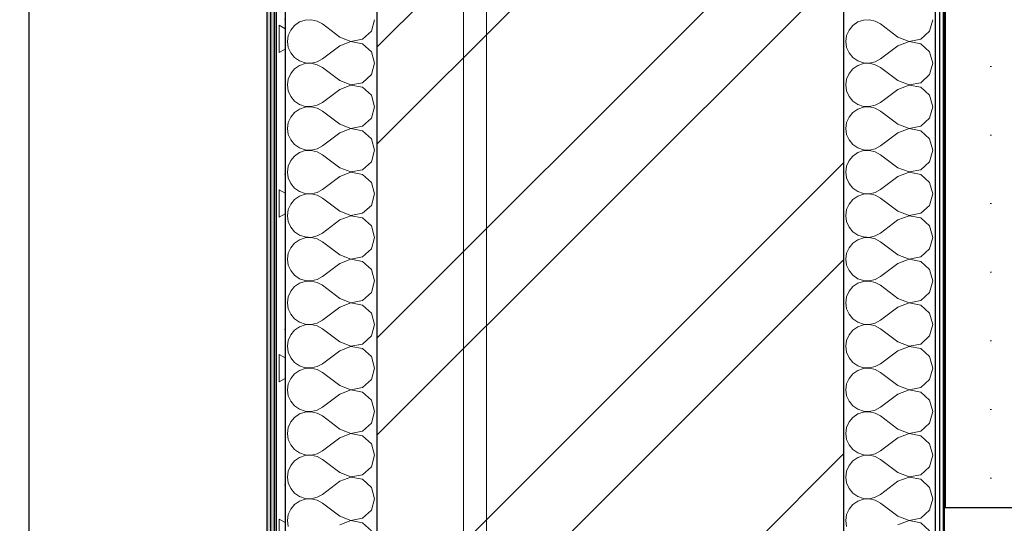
# Model space of a CAD drawing. Header units: millimetres. Extents: x -28821 to 130709, y -7627 to 10914.
# Tile 105 of 111: x 115745 to 116821, y 8519 to 9070. Entities that reach past the tile are written whole.
import ezdxf
from ezdxf.enums import TextEntityAlignment as Align

# ---------------------------------------------------------------- set-up
doc = ezdxf.new("R2010")
doc.units = ezdxf.units.MM
doc.header["$MEASUREMENT"] = 0
doc.set_wipeout_variables(frame=1)
doc.linetypes.add('Wipeout_Contour', pattern=[1000, 0, -1000])
doc.linetypes.add('Штрих-Штриховая', pattern=[1093.611073, 529.166651, -211.666656, 141.111112, -211.666656])
for name, color, linetype in [('1 Молдинги', 7, 'Continuous'), ('Новый_1_Конструктив-парапет', 7, 'Continuous'), ('Элемент Модели - Оси', 7, 'Continuous')]:
    doc.layers.add(name, color=color, linetype=linetype)
for name, color, linetype, lineweight in [('1 Молдинги_Ном._пера__101', 253, 'Continuous', 5), ('1 Молдинги_Ном._пера__21', 7, 'Continuous', 30), ('2D - Общий_Ном._пера__74', 255, 'Continuous', 0), ('Новый_1_Конструктив-парапет_Ном._пера__101', 253, 'Continuous', 5), ('Новый_1_Конструктив-парапет_Ном._пера__21', 7, 'Continuous', 30), ('Элемент Модели - Оси_Ном._пера__1', 7, 'Continuous', 15), ('Элемент Модели - Оси_Ном._пера__2', 8, 'Continuous', 15)]:
    doc.layers.add(name, color=color, linetype=linetype, lineweight=lineweight)
doc.styles.add('СГЕНЕРИР_СТИЛЬ_1', font='arial.ttf')
pattern_1 = [(45, (90931.04, -2556.36), (-111.3693, 111.3693), [0, -105, 0, -157.5]), (110, (91281.04, -2556.36), (148.0016, 53.8682), [0, -77, 0, -133])]

# ---------------------------------------------------------------- blocks, each defined once
blk = doc.blocks.new('Элемент Разреза_413_3', base_point=(90931, -2906.4))
at = {"layer": 'Новый_1_Конструктив-парапет_Ном._пера__21', "color": 7, "linetype": 'Continuous', "lineweight": 30}
blk.add_line((115755.1, 9470.8), (115755.1, 8258.6), dxfattribs=at)
blk = doc.blocks.new('Элемент Разреза_554_3', base_point=(90931, -2906.4))
at = {"color": 254, "linetype": 'Wipeout_Contour', "lineweight": 0, "ltscale": 2112970.759650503}
blk.add_wipeout([(116756.3, 9536.1), (116756.3, 8536.1), (116856.3, 8536.1), (116856.3, 8736.1), (116906.3, 8736.1), (116906.3, 8886.1), (117026.3, 8886.1), (117026.3, 9086.1), (117076.3, 9086.1), (117076.3, 9236.1), (117126.3, 9236.1), (117126.3, 9386.1), (117176.3, 9386.1), (117176.3, 9479.9), (117162.9, 9493.6), (117166.8, 9497.4), (117176.3, 9487.9), (117176.3, 9536.1)], dxfattribs=at).dxf.layer = '1 Молдинги'
at = {"layer": '1 Молдинги_Ном._пера__101', "linetype": 'Continuous', "lineweight": 5}
h = blk.add_hatch(dxfattribs=at)
h.set_pattern_fill('ШТУКАТУРКА__ГИПС_03_0003', color=253, style=0, pattern_type=2)
h.set_pattern_definition([(0, (90931.036, -2906.36), (0, 75), [0, -75])])
h.paths.add_polyline_path([(116756.3, 9536.1), (116756.3, 8536.1), (116856.3, 8536.1), (116856.3, 8736.1), (116906.3, 8736.1), (116906.3, 8886.1), (117026.3, 8886.1), (117026.3, 9086.1), (117076.3, 9086.1), (117076.3, 9236.1), (117126.3, 9236.1), (117126.3, 9386.1), (117176.3, 9386.1), (117176.3, 9479.9), (117162.9, 9493.6), (117166.8, 9497.4), (117176.3, 9487.9), (117176.3, 9536.1)])
at = {"layer": '1 Молдинги_Ном._пера__21', "color": 7, "linetype": 'Continuous', "lineweight": 30}
for p, q in [((116756.3, 9536.1), (116756.3, 8536.1)), ((117176.3, 9536.1), (116756.3, 9536.1)), ((117176.3, 9536.1), (117176.3, 9487.9)), ((117166.8, 9497.4), (117162.9, 9493.6)), ((117176.3, 9479.9), (117176.3, 9386.1)), ((117126.3, 9386.1), (117126.3, 9236.1)), ((117176.3, 9386.1), (117126.3, 9386.1)), ((117076.3, 9236.1), (117076.3, 9086.1)), ((117126.3, 9236.1), (117076.3, 9236.1)), ((117026.3, 9086.1), (117026.3, 8886.1)), ((117076.3, 9086.1), (117026.3, 9086.1)), ((116906.3, 8886.1), (116906.3, 8736.1)), ((117026.3, 8886.1), (116906.3, 8886.1)), ((116856.3, 8736.1), (116856.3, 8536.1)), ((116906.3, 8736.1), (116856.3, 8736.1)), ((116856.3, 8536.1), (116756.3, 8536.1))]:
    blk.add_line(p, q, dxfattribs=at)
at = {"layer": '1 Молдинги_Ном._пера__21', "color": 7, "linetype": 'Continuous', "lineweight": 30, "flags": 128}
for points in [[(117162.9, 9493.6), (117172, 9484.3), (117176.3, 9479.9)], [(117166.8, 9497.4), (117171.4, 9492.8), (117176.3, 9487.9)]]:
    blk.add_lwpolyline(points, dxfattribs=at)
blk = doc.blocks.new('*X666', base_point=(90931, -2906.4))
at = {"layer": 'Новый_1_Конструктив-парапет_Ном._пера__101', "color": 253, "linetype": 'Continuous', "lineweight": 5}
for p, q in [((116063.7, 9069.7), (116057.1, 9069.4)), ((116070, 9068.3), (116063.7, 9069.7)), ((116129.4, 9057.3), (116132.9, 9069.8)), ((116045.5, 9063.6), (116041.3, 9058.5)), ((116050.9, 9067.3), (116045.5, 9063.6)), ((116057.1, 9069.4), (116050.9, 9067.3)), ((116075.8, 9065.1), (116070, 9068.3)), ((116094.8, 9050.8), (116075.8, 9065.1)), ((116038.6, 9052.5), (116037.7, 9046)), ((116041.3, 9058.5), (116038.6, 9052.5)), ((116094.8, 9050.8), (116107, 9046.1)), ((116107, 9046.1), (116119.8, 9048.5)), ((116119.8, 9048.5), (116129.4, 9057.3)), ((116037.7, 9046), (116038.6, 9039.5)), ((116038.6, 9039.5), (116041.3, 9033.5)), ((116094.8, 9041.3), (116075.8, 9027)), ((116107, 9045.9), (116094.8, 9041.3)), ((116119.8, 9043.5), (116107, 9045.9)), ((116129.4, 9034.7), (116119.8, 9043.5)), ((116041.3, 9033.5), (116045.5, 9028.4)), ((116045.5, 9028.4), (116050.9, 9024.7)), ((116070, 9023.8), (116075.8, 9027)), ((116132.9, 9022.2), (116129.4, 9034.7)), ((116045.5, 9016), (116041.3, 9010.9)), ((116050.9, 9019.7), (116045.5, 9016)), ((116050.9, 9024.7), (116057.1, 9022.6)), ((116057.1, 9021.8), (116050.9, 9019.7)), ((116057.1, 9022.6), (116063.7, 9022.3)), ((116063.7, 9022.1), (116057.1, 9021.8)), ((116063.7, 9022.3), (116070, 9023.8)), ((116070, 9020.6), (116063.7, 9022.1)), ((116075.8, 9017.5), (116070, 9020.6)), ((116094.8, 9003.2), (116075.8, 9017.5)), ((116129.4, 9009.7), (116132.9, 9022.2)), ((116041.3, 9010.9), (116038.6, 9004.9)), ((116119.8, 9000.9), (116129.4, 9009.7)), ((116038.6, 9004.9), (116037.7, 8998.4)), ((116037.7, 8998.4), (116038.6, 8991.9)), ((116094.8, 9003.2), (116107, 8998.5)), ((116107, 8998.3), (116094.8, 8993.6)), ((116107, 8998.5), (116119.8, 9000.9)), ((116119.8, 8995.9), (116107, 8998.3)), ((116129.4, 8987.1), (116119.8, 8995.9)), ((116038.6, 8991.9), (116041.3, 8985.9)), ((116041.3, 8985.9), (116045.5, 8980.8)), ((116094.8, 8993.6), (116075.8, 8979.4)), ((116132.9, 8974.6), (116129.4, 8987.1)), ((116045.5, 8980.8), (116050.9, 8977.1)), ((116050.9, 8977.1), (116057.1, 8975)), ((116057.1, 8974.2), (116050.9, 8972.1)), ((116057.1, 8975), (116063.7, 8974.7)), ((116063.7, 8974.5), (116057.1, 8974.2)), ((116063.7, 8974.7), (116070, 8976.2)), ((116070, 8973), (116063.7, 8974.5)), ((116070, 8976.2), (116075.8, 8979.4)), ((116075.8, 8969.8), (116070, 8973)), ((116129.4, 8962.1), (116132.9, 8974.6)), ((116041.3, 8963.3), (116038.6, 8957.3)), ((116045.5, 8968.4), (116041.3, 8963.3)), ((116050.9, 8972.1), (116045.5, 8968.4)), ((116094.8, 8955.5), (116075.8, 8969.8)), ((116119.8, 8953.3), (116129.4, 8962.1)), ((116038.6, 8957.3), (116037.7, 8950.8)), ((116094.8, 8955.5), (116107, 8950.9)), ((116107, 8950.9), (116119.8, 8953.3)), ((116037.7, 8950.8), (116038.6, 8944.3)), ((116038.6, 8944.3), (116041.3, 8938.3)), ((116094.8, 8946), (116075.8, 8931.7)), ((116107, 8950.7), (116094.8, 8946)), ((116119.8, 8948.3), (116107, 8950.7)), ((116129.4, 8939.5), (116119.8, 8948.3)), ((116041.3, 8938.3), (116045.5, 8933.2)), ((116045.5, 8933.2), (116050.9, 8929.5)), ((116070, 8928.6), (116075.8, 8931.7)), ((116132.9, 8927), (116129.4, 8939.5)), ((116045.5, 8920.7), (116041.3, 8915.7)), ((116050.9, 8924.5), (116045.5, 8920.7)), ((116050.9, 8929.5), (116057.1, 8927.4)), ((116057.1, 8926.6), (116050.9, 8924.5)), ((116057.1, 8927.4), (116063.7, 8927.1)), ((116063.7, 8926.9), (116057.1, 8926.6)), ((116063.7, 8927.1), (116070, 8928.6)), ((116070, 8925.4), (116063.7, 8926.9)), ((116075.8, 8922.2), (116070, 8925.4)), ((116094.8, 8907.9), (116075.8, 8922.2)), ((116129.4, 8914.5), (116132.9, 8927)), ((116038.6, 8909.7), (116037.7, 8903.2)), ((116041.3, 8915.7), (116038.6, 8909.7)), ((116119.8, 8905.7), (116129.4, 8914.5)), ((116037.7, 8903.2), (116038.6, 8896.7)), ((116094.8, 8898.4), (116075.8, 8884.1)), ((116094.8, 8907.9), (116107, 8903.3)), ((116107, 8903.1), (116094.8, 8898.4)), ((116107, 8903.3), (116119.8, 8905.7)), ((116119.8, 8900.7), (116107, 8903.1)), ((116129.4, 8891.9), (116119.8, 8900.7)), ((116038.6, 8896.7), (116041.3, 8890.6)), ((116041.3, 8890.6), (116045.5, 8885.6)), ((116132.9, 8879.4), (116129.4, 8891.9)), ((116045.5, 8885.6), (116050.9, 8881.9)), ((116050.9, 8876.8), (116045.5, 8873.1)), ((116050.9, 8881.9), (116057.1, 8879.8)), ((116057.1, 8878.9), (116050.9, 8876.8)), ((116057.1, 8879.8), (116063.7, 8879.5)), ((116063.7, 8879.3), (116057.1, 8878.9)), ((116063.7, 8879.5), (116070, 8880.9)), ((116070, 8877.8), (116063.7, 8879.3)), ((116070, 8880.9), (116075.8, 8884.1)), ((116075.8, 8874.6), (116070, 8877.8)), ((116129.4, 8866.8), (116132.9, 8879.4)), ((116041.3, 8868.1), (116038.6, 8862.1)), ((116045.5, 8873.1), (116041.3, 8868.1)), ((116094.8, 8860.3), (116075.8, 8874.6)), ((116119.8, 8858.1), (116129.4, 8866.8)), ((116038.6, 8862.1), (116037.7, 8855.5)), ((116037.7, 8855.5), (116038.6, 8849)), ((116094.8, 8860.3), (116107, 8855.6)), ((116107, 8855.5), (116094.8, 8850.8)), ((116107, 8855.6), (116119.8, 8858.1)), ((116119.8, 8853), (116107, 8855.5)), ((116038.6, 8849), (116041.3, 8843)), ((116094.8, 8850.8), (116075.8, 8836.5)), ((116129.4, 8844.3), (116119.8, 8853)), ((116132.9, 8831.7), (116129.4, 8844.3)), ((116041.3, 8843), (116045.5, 8838)), ((116045.5, 8838), (116050.9, 8834.3)), ((116050.9, 8834.3), (116057.1, 8832.2)), ((116063.7, 8831.8), (116070, 8833.3)), ((116070, 8833.3), (116075.8, 8836.5)), ((116045.5, 8825.5), (116041.3, 8820.4)), ((116050.9, 8829.2), (116045.5, 8825.5)), ((116057.1, 8831.3), (116050.9, 8829.2)), ((116057.1, 8832.2), (116063.7, 8831.8)), ((116063.7, 8831.6), (116057.1, 8831.3)), ((116070, 8830.2), (116063.7, 8831.6)), ((116075.8, 8827), (116070, 8830.2)), ((116094.8, 8812.7), (116075.8, 8827)), ((116129.4, 8819.2), (116132.9, 8831.7)), ((116038.6, 8814.4), (116037.7, 8807.9)), ((116041.3, 8820.4), (116038.6, 8814.4)), ((116094.8, 8812.7), (116107, 8808)), ((116119.8, 8810.4), (116129.4, 8819.2)), ((116037.7, 8807.9), (116038.6, 8801.4)), ((116038.6, 8801.4), (116041.3, 8795.4)), ((116094.8, 8803.2), (116075.8, 8788.9)), ((116107, 8807.8), (116094.8, 8803.2)), ((116107, 8808), (116119.8, 8810.4)), ((116119.8, 8805.4), (116107, 8807.8)), ((116129.4, 8796.6), (116119.8, 8805.4)), ((116041.3, 8795.4), (116045.5, 8790.4)), ((116045.5, 8790.4), (116050.9, 8786.6)), ((116132.9, 8784.1), (116129.4, 8796.6)), ((116050.9, 8781.6), (116045.5, 8777.9)), ((116050.9, 8786.6), (116057.1, 8784.5)), ((116057.1, 8783.7), (116050.9, 8781.6)), ((116057.1, 8784.5), (116063.7, 8784.2)), ((116063.7, 8784), (116057.1, 8783.7)), ((116063.7, 8784.2), (116070, 8785.7)), ((116070, 8782.5), (116063.7, 8784)), ((116070, 8785.7), (116075.8, 8788.9)), ((116075.8, 8779.4), (116070, 8782.5)), ((116094.8, 8765.1), (116075.8, 8779.4)), ((116129.4, 8771.6), (116132.9, 8784.1)), ((116041.3, 8772.8), (116038.6, 8766.8)), ((116045.5, 8777.9), (116041.3, 8772.8)), ((116119.8, 8762.8), (116129.4, 8771.6)), ((116038.6, 8766.8), (116037.7, 8760.3)), ((116037.7, 8760.3), (116038.6, 8753.8)), ((116094.8, 8765.1), (116107, 8760.4)), ((116107, 8760.2), (116094.8, 8755.5)), ((116107, 8760.4), (116119.8, 8762.8)), ((116119.8, 8757.8), (116107, 8760.2)), ((116129.4, 8749), (116119.8, 8757.8)), ((116038.6, 8753.8), (116041.3, 8747.8)), ((116041.3, 8747.8), (116045.5, 8742.7)), ((116094.8, 8755.5), (116075.8, 8741.3)), ((116132.9, 8736.5), (116129.4, 8749)), ((116045.5, 8742.7), (116050.9, 8739)), ((116050.9, 8739), (116057.1, 8736.9)), ((116057.1, 8736.9), (116063.7, 8736.6)), ((116063.7, 8736.4), (116057.1, 8736.1)), ((116063.7, 8736.6), (116070, 8738.1)), ((116070, 8734.9), (116063.7, 8736.4)), ((116070, 8738.1), (116075.8, 8741.3)), ((116129.4, 8724), (116132.9, 8736.5)), ((116045.5, 8730.3), (116041.3, 8725.2)), ((116050.9, 8734), (116045.5, 8730.3)), ((116057.1, 8736.1), (116050.9, 8734)), ((116075.8, 8731.7), (116070, 8734.9)), ((116094.8, 8717.5), (116075.8, 8731.7)), ((116038.6, 8719.2), (116037.7, 8712.7)), ((116041.3, 8725.2), (116038.6, 8719.2)), ((116094.8, 8717.5), (116107, 8712.8)), ((116107, 8712.8), (116119.8, 8715.2)), ((116119.8, 8715.2), (116129.4, 8724)), ((116037.7, 8712.7), (116038.6, 8706.2)), ((116038.6, 8706.2), (116041.3, 8700.2)), ((116094.8, 8707.9), (116075.8, 8693.6)), ((116107, 8712.6), (116094.8, 8707.9)), ((116119.8, 8710.2), (116107, 8712.6)), ((116129.4, 8701.4), (116119.8, 8710.2)), ((116041.3, 8700.2), (116045.5, 8695.1)), ((116045.5, 8695.1), (116050.9, 8691.4)), ((116070, 8690.5), (116075.8, 8693.6)), ((116132.9, 8688.9), (116129.4, 8701.4)), ((116045.5, 8682.6), (116041.3, 8677.6)), ((116050.9, 8686.4), (116045.5, 8682.6)), ((116050.9, 8691.4), (116057.1, 8689.3)), ((116057.1, 8688.5), (116050.9, 8686.4)), ((116057.1, 8689.3), (116063.7, 8689)), ((116063.7, 8688.8), (116057.1, 8688.5)), ((116063.7, 8689), (116070, 8690.5)), ((116070, 8687.3), (116063.7, 8688.8)), ((116075.8, 8684.1), (116070, 8687.3)), ((116094.8, 8669.8), (116075.8, 8684.1)), ((116129.4, 8676.4), (116132.9, 8688.9)), ((116038.6, 8671.6), (116037.7, 8665.1)), ((116041.3, 8677.6), (116038.6, 8671.6)), ((116119.8, 8667.6), (116129.4, 8676.4)), ((116037.7, 8665.1), (116038.6, 8658.6)), ((116094.8, 8669.8), (116107, 8665.2)), ((116107, 8665), (116094.8, 8660.3)), ((116107, 8665.2), (116119.8, 8667.6)), ((116119.8, 8662.6), (116107, 8665)), ((116129.4, 8653.8), (116119.8, 8662.6)), ((116038.6, 8658.6), (116041.3, 8652.6)), ((116041.3, 8652.6), (116045.5, 8647.5)), ((116094.8, 8660.3), (116075.8, 8646)), ((116132.9, 8641.3), (116129.4, 8653.8)), ((116045.5, 8647.5), (116050.9, 8643.8)), ((116050.9, 8643.8), (116057.1, 8641.7)), ((116057.1, 8640.8), (116050.9, 8638.7)), ((116057.1, 8641.7), (116063.7, 8641.4)), ((116063.7, 8641.2), (116057.1, 8640.8)), ((116063.7, 8641.4), (116070, 8642.8)), ((116070, 8639.7), (116063.7, 8641.2)), ((116070, 8642.8), (116075.8, 8646)), ((116075.8, 8636.5), (116070, 8639.7)), ((116129.4, 8628.7), (116132.9, 8641.3)), ((116041.3, 8630), (116038.6, 8624)), ((116045.5, 8635), (116041.3, 8630)), ((116050.9, 8638.7), (116045.5, 8635)), ((116094.8, 8622.2), (116075.8, 8636.5)), ((116119.8, 8620), (116129.4, 8628.7)), ((116038.6, 8624), (116037.7, 8617.5)), ((116094.8, 8622.2), (116107, 8617.5)), ((116107, 8617.5), (116119.8, 8620)), ((116037.7, 8617.5), (116038.6, 8610.9)), ((116038.6, 8610.9), (116041.3, 8604.9)), ((116094.8, 8612.7), (116075.8, 8598.4)), ((116107, 8617.4), (116094.8, 8612.7)), ((116119.8, 8614.9), (116107, 8617.4)), ((116129.4, 8606.2), (116119.8, 8614.9)), ((116041.3, 8604.9), (116045.5, 8599.9)), ((116045.5, 8599.9), (116050.9, 8596.2)), ((116070, 8595.2), (116075.8, 8598.4)), ((116132.9, 8593.6), (116129.4, 8606.2)), ((116045.5, 8587.4), (116041.3, 8582.4)), ((116050.9, 8591.1), (116045.5, 8587.4)), ((116050.9, 8596.2), (116057.1, 8594.1)), ((116057.1, 8593.2), (116050.9, 8591.1)), ((116057.1, 8594.1), (116063.7, 8593.7)), ((116063.7, 8593.5), (116057.1, 8593.2)), ((116063.7, 8593.7), (116070, 8595.2)), ((116070, 8592.1), (116063.7, 8593.5)), ((116075.8, 8588.9), (116070, 8592.1)), ((116094.8, 8574.6), (116075.8, 8588.9)), ((116129.4, 8581.1), (116132.9, 8593.6)), ((116038.6, 8576.3), (116037.7, 8569.8)), ((116041.3, 8582.4), (116038.6, 8576.3)), ((116119.8, 8572.3), (116129.4, 8581.1)), ((116037.7, 8569.8), (116038.6, 8563.3)), ((116094.8, 8565.1), (116075.8, 8550.8)), ((116094.8, 8574.6), (116107, 8569.9)), ((116107, 8569.7), (116094.8, 8565.1)), ((116107, 8569.9), (116119.8, 8572.3)), ((116119.8, 8567.3), (116107, 8569.7)), ((116129.4, 8558.5), (116119.8, 8567.3)), ((116038.6, 8563.3), (116041.3, 8557.3)), ((116041.3, 8557.3), (116045.5, 8552.3)), ((116132.9, 8546), (116129.4, 8558.5)), ((116045.5, 8552.3), (116050.9, 8548.5)), ((116050.9, 8543.5), (116045.5, 8539.8)), ((116050.9, 8548.5), (116057.1, 8546.4)), ((116057.1, 8545.6), (116050.9, 8543.5)), ((116057.1, 8546.4), (116063.7, 8546.1)), ((116063.7, 8545.9), (116057.1, 8545.6)), ((116063.7, 8546.1), (116070, 8547.6)), ((116070, 8544.4), (116063.7, 8545.9)), ((116070, 8547.6), (116075.8, 8550.8)), ((116075.8, 8541.3), (116070, 8544.4)), ((116129.4, 8533.5), (116132.9, 8546)), ((116041.3, 8534.7), (116038.6, 8528.7)), ((116045.5, 8539.8), (116041.3, 8534.7)), ((116094.8, 8527), (116075.8, 8541.3)), ((116119.8, 8524.7), (116129.4, 8533.5)), ((116038.6, 8528.7), (116037.7, 8522.2)), ((116037.7, 8522.2), (116038.6, 8515.7)), ((116094.8, 8527), (116107, 8522.3)), ((116107, 8522.1), (116094.8, 8517.5)), ((116107, 8522.3), (116119.8, 8524.7)), ((116119.8, 8519.7), (116107, 8522.1)), ((116129.4, 8510.9), (116119.8, 8519.7))]:
    blk.add_line(p, q, dxfattribs=at)
blk = doc.blocks.new('*X667', base_point=(90931, -2906.4))
at = {"layer": 'Новый_1_Конструктив-парапет_Ном._пера__101', "color": 253, "linetype": 'Continuous', "lineweight": 5}
for p, q in [((116673.7, 9069.7), (116667.1, 9069.4)), ((116680, 9068.3), (116673.7, 9069.7)), ((116739.4, 9057.3), (116742.9, 9069.8)), ((116655.5, 9063.6), (116651.3, 9058.5)), ((116660.9, 9067.3), (116655.5, 9063.6)), ((116667.1, 9069.4), (116660.9, 9067.3)), ((116685.8, 9065.1), (116680, 9068.3)), ((116704.8, 9050.8), (116685.8, 9065.1)), ((116648.6, 9052.5), (116647.7, 9046)), ((116651.3, 9058.5), (116648.6, 9052.5)), ((116704.8, 9050.8), (116717, 9046.1)), ((116717, 9046.1), (116729.8, 9048.5)), ((116729.8, 9048.5), (116739.4, 9057.3)), ((116647.7, 9046), (116648.6, 9039.5)), ((116648.6, 9039.5), (116651.3, 9033.5)), ((116704.8, 9041.3), (116685.8, 9027)), ((116717, 9045.9), (116704.8, 9041.3)), ((116729.8, 9043.5), (116717, 9045.9)), ((116739.4, 9034.7), (116729.8, 9043.5)), ((116651.3, 9033.5), (116655.5, 9028.4)), ((116655.5, 9028.4), (116660.9, 9024.7)), ((116680, 9023.8), (116685.8, 9027)), ((116742.9, 9022.2), (116739.4, 9034.7)), ((116655.5, 9016), (116651.3, 9010.9)), ((116660.9, 9019.7), (116655.5, 9016)), ((116660.9, 9024.7), (116667.1, 9022.6)), ((116667.1, 9021.8), (116660.9, 9019.7)), ((116667.1, 9022.6), (116673.7, 9022.3)), ((116673.7, 9022.1), (116667.1, 9021.8)), ((116673.7, 9022.3), (116680, 9023.8)), ((116680, 9020.6), (116673.7, 9022.1)), ((116685.8, 9017.5), (116680, 9020.6)), ((116704.8, 9003.2), (116685.8, 9017.5)), ((116739.4, 9009.7), (116742.9, 9022.2)), ((116651.3, 9010.9), (116648.6, 9004.9)), ((116729.8, 9000.9), (116739.4, 9009.7)), ((116648.6, 9004.9), (116647.7, 8998.4)), ((116647.7, 8998.4), (116648.6, 8991.9)), ((116704.8, 9003.2), (116717, 8998.5)), ((116717, 8998.3), (116704.8, 8993.6)), ((116717, 8998.5), (116729.8, 9000.9)), ((116729.8, 8995.9), (116717, 8998.3)), ((116739.4, 8987.1), (116729.8, 8995.9)), ((116648.6, 8991.9), (116651.3, 8985.9)), ((116651.3, 8985.9), (116655.5, 8980.8)), ((116704.8, 8993.6), (116685.8, 8979.4)), ((116742.9, 8974.6), (116739.4, 8987.1)), ((116655.5, 8980.8), (116660.9, 8977.1)), ((116660.9, 8977.1), (116667.1, 8975)), ((116667.1, 8974.2), (116660.9, 8972.1)), ((116667.1, 8975), (116673.7, 8974.7)), ((116673.7, 8974.5), (116667.1, 8974.2)), ((116673.7, 8974.7), (116680, 8976.2)), ((116680, 8973), (116673.7, 8974.5)), ((116680, 8976.2), (116685.8, 8979.4)), ((116685.8, 8969.8), (116680, 8973)), ((116739.4, 8962.1), (116742.9, 8974.6)), ((116651.3, 8963.3), (116648.6, 8957.3)), ((116655.5, 8968.4), (116651.3, 8963.3)), ((116660.9, 8972.1), (116655.5, 8968.4)), ((116704.8, 8955.5), (116685.8, 8969.8)), ((116729.8, 8953.3), (116739.4, 8962.1)), ((116648.6, 8957.3), (116647.7, 8950.8)), ((116704.8, 8955.5), (116717, 8950.9)), ((116717, 8950.9), (116729.8, 8953.3)), ((116647.7, 8950.8), (116648.6, 8944.3)), ((116648.6, 8944.3), (116651.3, 8938.3)), ((116704.8, 8946), (116685.8, 8931.7)), ((116717, 8950.7), (116704.8, 8946)), ((116729.8, 8948.3), (116717, 8950.7)), ((116739.4, 8939.5), (116729.8, 8948.3)), ((116651.3, 8938.3), (116655.5, 8933.2)), ((116655.5, 8933.2), (116660.9, 8929.5)), ((116680, 8928.6), (116685.8, 8931.7)), ((116742.9, 8927), (116739.4, 8939.5)), ((116655.5, 8920.7), (116651.3, 8915.7)), ((116660.9, 8924.5), (116655.5, 8920.7)), ((116660.9, 8929.5), (116667.1, 8927.4)), ((116667.1, 8926.6), (116660.9, 8924.5)), ((116667.1, 8927.4), (116673.7, 8927.1)), ((116673.7, 8926.9), (116667.1, 8926.6)), ((116673.7, 8927.1), (116680, 8928.6)), ((116680, 8925.4), (116673.7, 8926.9)), ((116685.8, 8922.2), (116680, 8925.4)), ((116704.8, 8907.9), (116685.8, 8922.2)), ((116739.4, 8914.5), (116742.9, 8927)), ((116648.6, 8909.7), (116647.7, 8903.2)), ((116651.3, 8915.7), (116648.6, 8909.7)), ((116729.8, 8905.7), (116739.4, 8914.5)), ((116647.7, 8903.2), (116648.6, 8896.7)), ((116704.8, 8898.4), (116685.8, 8884.1)), ((116704.8, 8907.9), (116717, 8903.3)), ((116717, 8903.1), (116704.8, 8898.4)), ((116717, 8903.3), (116729.8, 8905.7)), ((116729.8, 8900.7), (116717, 8903.1)), ((116739.4, 8891.9), (116729.8, 8900.7)), ((116648.6, 8896.7), (116651.3, 8890.6)), ((116651.3, 8890.6), (116655.5, 8885.6)), ((116742.9, 8879.4), (116739.4, 8891.9)), ((116655.5, 8885.6), (116660.9, 8881.9)), ((116660.9, 8876.8), (116655.5, 8873.1)), ((116660.9, 8881.9), (116667.1, 8879.8)), ((116667.1, 8878.9), (116660.9, 8876.8)), ((116667.1, 8879.8), (116673.7, 8879.5)), ((116673.7, 8879.3), (116667.1, 8878.9)), ((116673.7, 8879.5), (116680, 8880.9)), ((116680, 8877.8), (116673.7, 8879.3)), ((116680, 8880.9), (116685.8, 8884.1)), ((116685.8, 8874.6), (116680, 8877.8)), ((116739.4, 8866.8), (116742.9, 8879.4)), ((116651.3, 8868.1), (116648.6, 8862.1)), ((116655.5, 8873.1), (116651.3, 8868.1)), ((116704.8, 8860.3), (116685.8, 8874.6)), ((116729.8, 8858.1), (116739.4, 8866.8)), ((116648.6, 8862.1), (116647.7, 8855.5)), ((116647.7, 8855.5), (116648.6, 8849)), ((116704.8, 8860.3), (116717, 8855.6)), ((116717, 8855.5), (116704.8, 8850.8)), ((116717, 8855.6), (116729.8, 8858.1)), ((116729.8, 8853), (116717, 8855.5)), ((116648.6, 8849), (116651.3, 8843)), ((116704.8, 8850.8), (116685.8, 8836.5)), ((116739.4, 8844.3), (116729.8, 8853)), ((116742.9, 8831.7), (116739.4, 8844.3)), ((116651.3, 8843), (116655.5, 8838)), ((116655.5, 8838), (116660.9, 8834.3)), ((116660.9, 8834.3), (116667.1, 8832.2)), ((116673.7, 8831.8), (116680, 8833.3)), ((116680, 8833.3), (116685.8, 8836.5)), ((116655.5, 8825.5), (116651.3, 8820.4)), ((116660.9, 8829.2), (116655.5, 8825.5)), ((116667.1, 8831.3), (116660.9, 8829.2)), ((116667.1, 8832.2), (116673.7, 8831.8)), ((116673.7, 8831.6), (116667.1, 8831.3)), ((116680, 8830.2), (116673.7, 8831.6)), ((116685.8, 8827), (116680, 8830.2)), ((116704.8, 8812.7), (116685.8, 8827)), ((116739.4, 8819.2), (116742.9, 8831.7)), ((116648.6, 8814.4), (116647.7, 8807.9)), ((116651.3, 8820.4), (116648.6, 8814.4)), ((116704.8, 8812.7), (116717, 8808)), ((116729.8, 8810.4), (116739.4, 8819.2)), ((116647.7, 8807.9), (116648.6, 8801.4)), ((116648.6, 8801.4), (116651.3, 8795.4)), ((116704.8, 8803.2), (116685.8, 8788.9)), ((116717, 8807.8), (116704.8, 8803.2)), ((116717, 8808), (116729.8, 8810.4)), ((116729.8, 8805.4), (116717, 8807.8)), ((116739.4, 8796.6), (116729.8, 8805.4)), ((116651.3, 8795.4), (116655.5, 8790.4)), ((116655.5, 8790.4), (116660.9, 8786.6)), ((116742.9, 8784.1), (116739.4, 8796.6)), ((116660.9, 8781.6), (116655.5, 8777.9)), ((116660.9, 8786.6), (116667.1, 8784.5)), ((116667.1, 8783.7), (116660.9, 8781.6)), ((116667.1, 8784.5), (116673.7, 8784.2)), ((116673.7, 8784), (116667.1, 8783.7)), ((116673.7, 8784.2), (116680, 8785.7)), ((116680, 8782.5), (116673.7, 8784)), ((116680, 8785.7), (116685.8, 8788.9)), ((116685.8, 8779.4), (116680, 8782.5)), ((116704.8, 8765.1), (116685.8, 8779.4)), ((116739.4, 8771.6), (116742.9, 8784.1)), ((116651.3, 8772.8), (116648.6, 8766.8)), ((116655.5, 8777.9), (116651.3, 8772.8)), ((116729.8, 8762.8), (116739.4, 8771.6)), ((116648.6, 8766.8), (116647.7, 8760.3)), ((116647.7, 8760.3), (116648.6, 8753.8)), ((116704.8, 8765.1), (116717, 8760.4)), ((116717, 8760.2), (116704.8, 8755.5)), ((116717, 8760.4), (116729.8, 8762.8)), ((116729.8, 8757.8), (116717, 8760.2)), ((116739.4, 8749), (116729.8, 8757.8)), ((116648.6, 8753.8), (116651.3, 8747.8)), ((116651.3, 8747.8), (116655.5, 8742.7)), ((116704.8, 8755.5), (116685.8, 8741.3)), ((116742.9, 8736.5), (116739.4, 8749)), ((116655.5, 8742.7), (116660.9, 8739)), ((116660.9, 8739), (116667.1, 8736.9)), ((116667.1, 8736.9), (116673.7, 8736.6)), ((116673.7, 8736.4), (116667.1, 8736.1)), ((116673.7, 8736.6), (116680, 8738.1)), ((116680, 8734.9), (116673.7, 8736.4)), ((116680, 8738.1), (116685.8, 8741.3)), ((116739.4, 8724), (116742.9, 8736.5)), ((116655.5, 8730.3), (116651.3, 8725.2)), ((116660.9, 8734), (116655.5, 8730.3)), ((116667.1, 8736.1), (116660.9, 8734)), ((116685.8, 8731.7), (116680, 8734.9)), ((116704.8, 8717.5), (116685.8, 8731.7)), ((116648.6, 8719.2), (116647.7, 8712.7)), ((116651.3, 8725.2), (116648.6, 8719.2)), ((116704.8, 8717.5), (116717, 8712.8)), ((116717, 8712.8), (116729.8, 8715.2)), ((116729.8, 8715.2), (116739.4, 8724)), ((116647.7, 8712.7), (116648.6, 8706.2)), ((116648.6, 8706.2), (116651.3, 8700.2)), ((116704.8, 8707.9), (116685.8, 8693.6)), ((116717, 8712.6), (116704.8, 8707.9)), ((116729.8, 8710.2), (116717, 8712.6)), ((116739.4, 8701.4), (116729.8, 8710.2)), ((116651.3, 8700.2), (116655.5, 8695.1)), ((116655.5, 8695.1), (116660.9, 8691.4)), ((116680, 8690.5), (116685.8, 8693.6)), ((116742.9, 8688.9), (116739.4, 8701.4)), ((116655.5, 8682.6), (116651.3, 8677.6)), ((116660.9, 8686.4), (116655.5, 8682.6)), ((116660.9, 8691.4), (116667.1, 8689.3)), ((116667.1, 8688.5), (116660.9, 8686.4)), ((116667.1, 8689.3), (116673.7, 8689)), ((116673.7, 8688.8), (116667.1, 8688.5)), ((116673.7, 8689), (116680, 8690.5)), ((116680, 8687.3), (116673.7, 8688.8)), ((116685.8, 8684.1), (116680, 8687.3)), ((116704.8, 8669.8), (116685.8, 8684.1)), ((116739.4, 8676.4), (116742.9, 8688.9)), ((116648.6, 8671.6), (116647.7, 8665.1)), ((116651.3, 8677.6), (116648.6, 8671.6)), ((116729.8, 8667.6), (116739.4, 8676.4)), ((116647.7, 8665.1), (116648.6, 8658.6)), ((116704.8, 8669.8), (116717, 8665.2)), ((116717, 8665), (116704.8, 8660.3)), ((116717, 8665.2), (116729.8, 8667.6)), ((116729.8, 8662.6), (116717, 8665)), ((116739.4, 8653.8), (116729.8, 8662.6)), ((116648.6, 8658.6), (116651.3, 8652.6)), ((116651.3, 8652.6), (116655.5, 8647.5)), ((116704.8, 8660.3), (116685.8, 8646)), ((116742.9, 8641.3), (116739.4, 8653.8)), ((116655.5, 8647.5), (116660.9, 8643.8)), ((116660.9, 8643.8), (116667.1, 8641.7)), ((116667.1, 8640.8), (116660.9, 8638.7)), ((116667.1, 8641.7), (116673.7, 8641.4)), ((116673.7, 8641.2), (116667.1, 8640.8)), ((116673.7, 8641.4), (116680, 8642.8)), ((116680, 8639.7), (116673.7, 8641.2)), ((116680, 8642.8), (116685.8, 8646)), ((116685.8, 8636.5), (116680, 8639.7)), ((116739.4, 8628.7), (116742.9, 8641.3)), ((116651.3, 8630), (116648.6, 8624)), ((116655.5, 8635), (116651.3, 8630)), ((116660.9, 8638.7), (116655.5, 8635)), ((116704.8, 8622.2), (116685.8, 8636.5)), ((116729.8, 8620), (116739.4, 8628.7)), ((116648.6, 8624), (116647.7, 8617.5)), ((116704.8, 8622.2), (116717, 8617.5)), ((116717, 8617.5), (116729.8, 8620)), ((116647.7, 8617.5), (116648.6, 8610.9)), ((116648.6, 8610.9), (116651.3, 8604.9)), ((116704.8, 8612.7), (116685.8, 8598.4)), ((116717, 8617.4), (116704.8, 8612.7)), ((116729.8, 8614.9), (116717, 8617.4)), ((116739.4, 8606.2), (116729.8, 8614.9)), ((116651.3, 8604.9), (116655.5, 8599.9)), ((116655.5, 8599.9), (116660.9, 8596.2)), ((116680, 8595.2), (116685.8, 8598.4)), ((116742.9, 8593.6), (116739.4, 8606.2)), ((116655.5, 8587.4), (116651.3, 8582.4)), ((116660.9, 8591.1), (116655.5, 8587.4)), ((116660.9, 8596.2), (116667.1, 8594.1)), ((116667.1, 8593.2), (116660.9, 8591.1)), ((116667.1, 8594.1), (116673.7, 8593.7)), ((116673.7, 8593.5), (116667.1, 8593.2)), ((116673.7, 8593.7), (116680, 8595.2)), ((116680, 8592.1), (116673.7, 8593.5)), ((116685.8, 8588.9), (116680, 8592.1)), ((116704.8, 8574.6), (116685.8, 8588.9)), ((116739.4, 8581.1), (116742.9, 8593.6)), ((116648.6, 8576.3), (116647.7, 8569.8)), ((116651.3, 8582.4), (116648.6, 8576.3)), ((116729.8, 8572.3), (116739.4, 8581.1)), ((116647.7, 8569.8), (116648.6, 8563.3)), ((116704.8, 8565.1), (116685.8, 8550.8)), ((116704.8, 8574.6), (116717, 8569.9)), ((116717, 8569.7), (116704.8, 8565.1)), ((116717, 8569.9), (116729.8, 8572.3)), ((116729.8, 8567.3), (116717, 8569.7)), ((116739.4, 8558.5), (116729.8, 8567.3)), ((116648.6, 8563.3), (116651.3, 8557.3)), ((116651.3, 8557.3), (116655.5, 8552.3)), ((116742.9, 8546), (116739.4, 8558.5)), ((116655.5, 8552.3), (116660.9, 8548.5)), ((116660.9, 8543.5), (116655.5, 8539.8)), ((116660.9, 8548.5), (116667.1, 8546.4)), ((116667.1, 8545.6), (116660.9, 8543.5)), ((116667.1, 8546.4), (116673.7, 8546.1)), ((116673.7, 8545.9), (116667.1, 8545.6)), ((116673.7, 8546.1), (116680, 8547.6)), ((116680, 8544.4), (116673.7, 8545.9)), ((116680, 8547.6), (116685.8, 8550.8)), ((116685.8, 8541.3), (116680, 8544.4)), ((116739.4, 8533.5), (116742.9, 8546)), ((116651.3, 8534.7), (116648.6, 8528.7)), ((116655.5, 8539.8), (116651.3, 8534.7)), ((116704.8, 8527), (116685.8, 8541.3)), ((116729.8, 8524.7), (116739.4, 8533.5)), ((116648.6, 8528.7), (116647.7, 8522.2)), ((116647.7, 8522.2), (116648.6, 8515.7)), ((116704.8, 8527), (116717, 8522.3)), ((116717, 8522.1), (116704.8, 8517.5)), ((116717, 8522.3), (116729.8, 8524.7)), ((116729.8, 8519.7), (116717, 8522.1)), ((116739.4, 8510.9), (116729.8, 8519.7))]:
    blk.add_line(p, q, dxfattribs=at)
blk = doc.blocks.new('*X668', base_point=(90931, -2906.4))
at = {"layer": 'Новый_1_Конструктив-парапет_Ном._пера__101', "linetype": 'Continuous', "lineweight": 5}
blk.add_hatch(color=253, dxfattribs=at).paths.add_polyline_path([(116019.3, 9505.5), (116015.3, 9501.4), (116015.3, 8258.6), (116017.3, 8258.6), (116017.3, 7983.6), (116019.3, 7983.6)])
blk = doc.blocks.new('*X671', base_point=(90931, -2906.4))
at = {"layer": 'Новый_1_Конструктив-парапет_Ном._пера__101', "linetype": 'Continuous', "lineweight": 5}
blk.add_hatch(color=253, dxfattribs=at).paths.add_polyline_path([(116019.3, 9505.5), (116019.3, 7983.6), (116023.3, 7983.6), (116023.3, 9509.6)])
blk = doc.blocks.new('Элемент Разреза_573_3', base_point=(90931, -2906.4))
at = {"color": 254, "linetype": 'Wipeout_Contour', "lineweight": 0, "ltscale": 583917.250904}
blk.add_wipeout([(116135.3, 9533.6), (116135.3, 7983.6), (116645.3, 7983.6), (116645.3, 9478.9), (116645.3, 9533.6)], dxfattribs=at).dxf.layer = 'Новый_1_Конструктив-парапет'
at = {"color": 254, "linetype": 'Wipeout_Contour', "lineweight": 0, "ltscale": 698016.938464}
blk.add_wipeout([(116019.3, 9505.5), (116015.3, 9501.4), (116015.3, 8258.6), (116017.3, 8258.6), (116017.3, 7983.6), (116019.3, 7983.6)], dxfattribs=at).dxf.layer = 'Новый_1_Конструктив-парапет'
at = {"color": 254, "linetype": 'Wipeout_Contour', "lineweight": 0, "ltscale": 468332.862061}
blk.add_wipeout([(116754.3, 9478.9), (116754.3, 7983.6), (116755.3, 7983.6), (116755.3, 9478.9)], dxfattribs=at).dxf.layer = 'Новый_1_Конструктив-парапет'
at = {"layer": 'Новый_1_Конструктив-парапет_Ном._пера__101', "linetype": 'Continuous', "lineweight": 5}
h = blk.add_hatch(dxfattribs=at)
h.set_pattern_fill('КИРПИЧ_01_0003', color=253, style=0, pattern_type=2)
h.set_pattern_definition([(45, (90931.04, -2906.36), (-159.099, 159.099), []), (45, (90878, -2853.32), (-159.099, 159.099), [])])
h.paths.add_polyline_path([(116135.3, 9533.6), (116135.3, 7983.6), (116645.3, 7983.6), (116645.3, 9478.9), (116645.3, 9533.6)])
at = {"layer": 'Новый_1_Конструктив-парапет', "lineweight": 0}
blk.add_blockref('*X668', (90931, -2906.4), dxfattribs=at)
at = {"color": 254, "linetype": 'Wipeout_Contour', "lineweight": 0, "ltscale": 468322.890101}
blk.add_wipeout([(116750.3, 9478.9), (116750.3, 7983.6), (116754.3, 7983.6), (116754.3, 9478.9)], dxfattribs=at).dxf.layer = 'Новый_1_Конструктив-парапет'
at = {"layer": 'Новый_1_Конструктив-парапет_Ном._пера__101', "linetype": 'Continuous', "lineweight": 5}
h = blk.add_hatch(dxfattribs=at)
h.set_pattern_fill('ШТУКАТУРКА__ГИПС_01_0003', color=253, style=0, pattern_type=2)
h.set_pattern_definition(pattern_1)
h.paths.add_polyline_path([(116750.3, 9478.9), (116750.3, 7983.6), (116754.3, 7983.6), (116754.3, 9478.9)])
at = {"color": 254, "linetype": 'Wipeout_Contour', "lineweight": 0, "ltscale": 465671.352468}
blk.add_wipeout([(116035.3, 9533.6), (116035.3, 7983.6), (116135.3, 7983.6), (116135.3, 9533.6)], dxfattribs=at).dxf.layer = 'Новый_1_Конструктив-парапет'
at = {"color": 254, "linetype": 'Wipeout_Contour', "lineweight": 0, "ltscale": 465411.812058}
blk.add_wipeout([(116019.3, 9505.5), (116019.3, 7983.6), (116023.3, 7983.6), (116023.3, 9509.6)], dxfattribs=at).dxf.layer = 'Новый_1_Конструктив-парапет'
at = {"layer": 'Новый_1_Конструктив-парапет_Ном._пера__101', "linetype": 'Continuous', "lineweight": 5}
blk.add_hatch(color=253, dxfattribs=at).paths.add_polyline_path([(116023.3, 9509.6), (116023.3, 7983.6), (116025.3, 7983.6), (116025.3, 9533.6), (116023.3, 9533.6), (116023.3, 9511.6), (116024.4, 9510.7)])
at = {"layer": 'Новый_1_Конструктив-парапет_Ном._пера__21', "color": 7, "linetype": 'Continuous', "lineweight": 30}
for p, q in [((116135.3, 9533.6), (116135.3, 7983.6)), ((116015.3, 9501.4), (116015.3, 8258.6)), ((116019.3, 9505.5), (116019.3, 7983.6))]:
    blk.add_line(p, q, dxfattribs=at)
at = {"layer": 'Новый_1_Конструктив-парапет', "lineweight": 0}
for name in ['*X666', '*X671']:
    blk.add_blockref(name, (90931, -2906.4), dxfattribs=at)
at = {"color": 254, "linetype": 'Wipeout_Contour', "lineweight": 0, "ltscale": 468304.940587}
blk.add_wipeout([(116745.3, 9478.9), (116745.3, 7983.6), (116750.3, 7983.6), (116750.3, 9478.9)], dxfattribs=at).dxf.layer = 'Новый_1_Конструктив-парапет'
at = {"layer": 'Новый_1_Конструктив-парапет_Ном._пера__101', "linetype": 'Continuous', "lineweight": 5}
h = blk.add_hatch(dxfattribs=at)
h.set_pattern_fill('ШТУКАТУРКА__ГИПС_01_0003', color=253, style=0, pattern_type=2)
h.set_pattern_definition(pattern_1)
h.paths.add_polyline_path([(116745.3, 9478.9), (116745.3, 7983.6), (116750.3, 7983.6), (116750.3, 9478.9)])
at = {"layer": 'Новый_1_Конструктив-парапет_Ном._пера__21', "color": 7, "linetype": 'Continuous', "lineweight": 30}
for p, q in [((116754.3, 9478.9), (116754.3, 7983.6)), ((116755.3, 9478.9), (116755.3, 7983.6))]:
    blk.add_line(p, q, dxfattribs=at)
at = {"color": 254, "linetype": 'Wipeout_Contour', "lineweight": 0, "ltscale": 465451.980895}
blk.add_wipeout([(116025.3, 9533.6), (116025.3, 7983.6), (116035.3, 7983.6), (116035.3, 9533.6)], dxfattribs=at).dxf.layer = 'Новый_1_Конструктив-парапет'
at = {"layer": 'Новый_1_Конструктив-парапет_Ном._пера__101', "linetype": 'Continuous', "lineweight": 5}
h = blk.add_hatch(dxfattribs=at)
h.set_pattern_fill('БЕТОН_04_0003', color=253, style=0, pattern_type=2)
h.set_pattern_definition([(270, (90931.04, -2906.36), (311.769, 0), [30, -150]), (270, (91086.92, -2996.36), (311.769, 0), [30, -150]), (330, (90931.04, -2906.36), (155.8846, 270), [30, -150]), (330, (90931.04, -3086.36), (155.8846, 270), [30, -150]), (30, (90931.04, -2936.36), (-155.8846, 270), [30, -150]), (30, (90931.04, -3116.36), (-155.8846, 270), [30, -150]), (270, (90961.036, -2906.357), (60, 0), [0, -60, 0, -90]), (315, (90961.036, -2936.357), (42.42641, 42.42641), [0, -45, 0, -75])])
h.paths.add_polyline_path([(116025.3, 9533.6), (116025.3, 7983.6), (116035.3, 7983.6), (116035.3, 9533.6)])
at = {"layer": 'Новый_1_Конструктив-парапет_Ном._пера__21', "color": 7, "linetype": 'Continuous', "lineweight": 30}
for p, q in [((116025.3, 9533.6), (116025.3, 7983.6)), ((116035.3, 9533.6), (116035.3, 7983.6)), ((116023.3, 9509.6), (116023.3, 7983.6))]:
    blk.add_line(p, q, dxfattribs=at)
at = {"color": 254, "linetype": 'Wipeout_Contour', "lineweight": 0, "ltscale": 468095.530057}
blk.add_wipeout([(116645.3, 9478.9), (116645.3, 7983.6), (116745.3, 7983.6), (116745.3, 9478.9)], dxfattribs=at).dxf.layer = 'Новый_1_Конструктив-парапет'
at = {"layer": 'Новый_1_Конструктив-парапет_Ном._пера__21', "color": 7, "linetype": 'Continuous', "lineweight": 30}
for p, q in [((116745.3, 9478.9), (116745.3, 7983.6)), ((116750.3, 9478.9), (116750.3, 7983.6))]:
    blk.add_line(p, q, dxfattribs=at)
at = {"layer": 'Новый_1_Конструктив-парапет_Ном._пера__21', "color": 7, "linetype": 'Continuous', "lineweight": 30, "flags": 128}
blk.add_lwpolyline([(116645.3, 9533.6), (116645.3, 9528.9), (116645.3, 9478.9), (116645.3, 7983.6)], dxfattribs=at)
at = {"layer": 'Новый_1_Конструктив-парапет', "lineweight": 0}
blk.add_blockref('*X667', (90931, -2906.4), dxfattribs=at)
blk = doc.blocks.new('Стандартный Маркер Сетки[48]_3', base_point=(116255.3, 9593.6))
at = {"layer": 'Элемент Модели - Оси_Ном._пера__2', "color": 8, "linetype": 'Штрих-Штриховая', "lineweight": 15}
for q in [(116255.3, 9593.6), (116255.3, -5106.4)]:
    blk.add_line((116255.3, 8793.6), q, dxfattribs=at)
at = {"layer": 'Элемент Модели - Оси_Ном._пера__1', "color": 7, "lineweight": 15, "style": 'СГЕНЕРИР_СТИЛЬ_1'}
blk.add_attdef('AC_MarkerText_1', text='', height=350, rotation=360, dxfattribs=at).set_placement((116255.3, -6206.4), align=Align.TOP_CENTER)
blk = doc.blocks.new('Стандартный Маркер Сетки[49]_3', base_point=(116255.3, 9593.6))
at = {"layer": 'Элемент Модели - Оси_Ном._пера__2', "color": 8, "linetype": 'Штрих-Штриховая', "lineweight": 15}
for q in [(116255.3, 9593.6), (116255.3, -5106.4)]:
    blk.add_line((116255.3, 8793.6), q, dxfattribs=at)
at = {"layer": 'Элемент Модели - Оси_Ном._пера__1', "color": 7, "lineweight": 15, "style": 'СГЕНЕРИР_СТИЛЬ_1'}
blk.add_attdef('AC_MarkerText_1', text='', height=350, rotation=360, dxfattribs=at).set_placement((116255.3, -6206.4), align=Align.TOP_CENTER)

msp = doc.modelspace()

# ---------------------------------------------------------------- block references
at = {"layer": '1 Молдинги', "lineweight": 0}
msp.add_blockref('Элемент Разреза_554_3', (90931, -2906.4), dxfattribs=at)
at = {"layer": 'Новый_1_Конструктив-парапет', "lineweight": 0}
msp.add_blockref('Элемент Разреза_413_3', (90931, -2906.4), dxfattribs=at)

# ---------------------------------------------------------------- next in the draw order: block references
msp.add_blockref('Элемент Разреза_573_3', (90931, -2906.4), dxfattribs=at)

# ---------------------------------------------------------------- next in the draw order: linework, layer by layer
at = {"layer": '2D - Общий_Ном._пера__74', "color": 255, "linetype": 'Continuous', "lineweight": 0, "flags": 128}
msp.add_lwpolyline([(115192.2, 9600.9), (116230, 9600.9), (116230, -2986), (115192.2, -2986)], close=True, dxfattribs=at)

# ---------------------------------------------------------------- next in the draw order: block references
at = {"layer": 'Элемент Модели - Оси', "color": 8, "linetype": 'Continuous', "lineweight": 15}
for name in ['Стандартный Маркер Сетки[48]_3', 'Стандартный Маркер Сетки[49]_3']:
    msp.add_blockref(name, (116255.3, 9593.6), dxfattribs=at)

doc.saveas('drawing.dxf')
